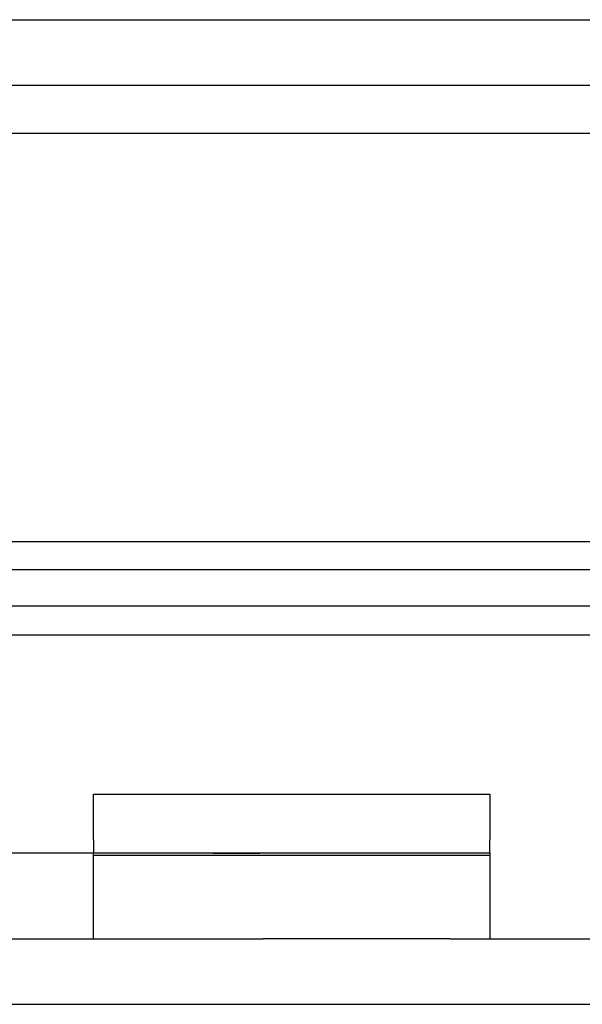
# Model space of a CAD drawing. Header units: inches. Extents: x 1 to 240, y -1 to 159.
# Tile 18 of 61: x 71.449 to 72.069, y 29.275 to 30.36. Entities that reach past the tile are written whole.
import ezdxf
from ezdxf.lldxf.tags import DXFTag

# ---------------------------------------------------------------- set-up
doc = ezdxf.new("R2010")
doc.units = ezdxf.units.IN
doc.header["$MEASUREMENT"] = 0
for name, color, linetype in [('COM42780', 7, 'Continuous'), ('COM48605', 7, 'Continuous'), ('COM70220', 7, 'Continuous'), ('COM70726-5', 7, 'Continuous'), ('Default', 7, 'Continuous')]:
    doc.layers.add(name, color=color, linetype=linetype)
tags = doc.linetypes.add('HIDDEN2', pattern=[0.1875, 0.125, -0.0625]).pattern_tags.tags
tags[6:7] = [DXFTag(74, 4), DXFTag(75, 0), DXFTag(340, '0'), DXFTag(46, 0.0), DXFTag(50, 0.0), DXFTag(44, 0.0), DXFTag(45, 0.0)]
tags[4:5] = [DXFTag(74, 4), DXFTag(75, 0), DXFTag(340, '0'), DXFTag(46, 0.0), DXFTag(50, 0.0), DXFTag(44, 0.0), DXFTag(45, 0.0)]

# ---------------------------------------------------------------- blocks, each defined once
blk = doc.blocks.new('SE8')
at = {"layer": 'COM42780', "color": 7, "linetype": 'Continuous'}
for p, q in [((71.5306, 29.5061), (71.9676, 29.5061)), ((71.5306, 29.4558), (71.5306, 29.5061)), ((71.9676, 29.5061), (71.9676, 29.4558)), ((71.5306, 29.4558), (71.5306, 29.4417)), ((71.9676, 29.4417), (71.9676, 29.4558)), ((71.3453, 29.4417), (71.7176, 29.4417)), ((71.7176, 29.4417), (71.9676, 29.4417)), ((71.9676, 29.4417), (71.9676, 29.3467)), ((71.3453, 29.3467), (71.7176, 29.3467)), ((71.9234, 29.3467), (71.7176, 29.3467))]:
    blk.add_line(p, q, dxfattribs=at)
at = {"layer": 'COM42780', "color": 7, "linetype": 'HIDDEN2'}
for p, q in [((71.5306, 29.3467), (71.5306, 29.4417)), ((71.5306, 29.439), (71.9676, 29.439)), ((71.6624, 29.4407), (71.6624, 29.4417)), ((71.714, 29.4407), (71.6624, 29.4407)), ((71.6927, 29.4407), (71.6927, 29.4417)), ((71.7717, 29.4407), (71.7717, 29.4417)), ((71.7775, 29.4407), (71.7775, 29.4417)), ((71.8023, 29.4407), (71.8023, 29.4417)), ((71.8359, 29.4407), (71.8359, 29.4417))]:
    blk.add_line(p, q, dxfattribs=at)
at = {"layer": 'COM48605', "color": 7, "linetype": 'Continuous'}
for p, q in [((83.7602, 29.7842), (71.4411, 29.7842)), ((83.7602, 29.7133), (71.4411, 29.7133)), ((71.4411, 29.6817), (83.9399, 29.6817))]:
    blk.add_line(p, q, dxfattribs=at)
at = {"layer": 'COM48605', "color": 7, "linetype": 'HIDDEN2'}
blk.add_line((57.7028, 29.7537), (83.9399, 29.7537), dxfattribs=at)
at = {"layer": 'COM70220', "color": 7, "linetype": 'HIDDEN2'}
blk.add_line((57.3834, 30.2347), (84.3214, 30.2347), dxfattribs=at)
at = {"layer": 'COM70726-5', "color": 7, "linetype": 'HIDDEN2'}
for p, q in [((57.1391, 30.3597), (84.5656, 30.3597)), ((57.1391, 30.2877), (84.5656, 30.2877)), ((56.0074, 29.2747), (85.6973, 29.2747))]:
    blk.add_line(p, q, dxfattribs=at)
at = {"layer": 'COM70726-5', "color": 7, "linetype": 'Continuous'}
blk.add_line((71.9234, 29.3467), (85.6973, 29.3467), dxfattribs=at)

msp = doc.modelspace()

# ---------------------------------------------------------------- block references
at = {"layer": 'Default'}
msp.add_blockref('SE8', (0, 0), dxfattribs=at)

doc.saveas('drawing.dxf')
